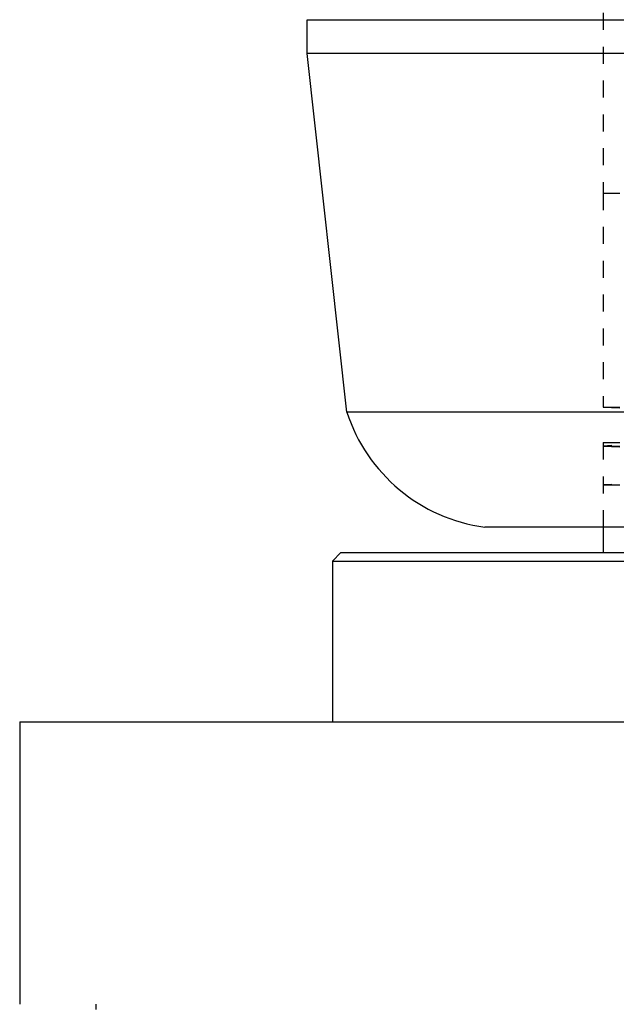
# Model space of a CAD drawing. Extents: x -90 to 90, y -1 to 976.
# Tile 2 of 11: x -80 to -44, y 288 to 347. Entities that reach past the tile are written whole.
import ezdxf

# ---------------------------------------------------------------- set-up
doc = ezdxf.new("R2010")
doc.units = 0
doc.linetypes.add('DASHED', pattern=[2, 1, -1])
doc.layers.add('AM_0', color=7, linetype='CONTINUOUS')
doc.layers.add('AM_3', color=7, linetype='DASHED')

msp = doc.modelspace()

# ---------------------------------------------------------------- linework, layer by layer
at = {"layer": 'AM_0', "color": 7, "linetype": 'CONTINUOUS'}
for p, q in [((-62.5, 346.5), (62.5, 346.5)), ((-62.5, 344.5), (-62.5, 346.5)), ((-60.15, 323.3), (-62.5, 344.5)), ((62.5, 344.5), (-62.5, 344.5)), ((-42.35, 323.3), (-60.15, 323.3)), ((52, 316.5), (-52, 316.5)), ((-45, 316.5), (-45, 315)), ((-60.5, 315), (-61, 314.5)), ((-60.5, 315), (60.5, 315)), ((-61, 314.5), (-61, 305)), ((-61, 314.5), (-21.855, 314.5)), ((-79.5, 305), (-79.5, 288.3)), ((-79.5, 305), (79.5, 305)), ((-75, 288.3), (-75, 288))]:
    msp.add_line(p, q, dxfattribs=at)
msp.add_arc((-50.645, 326.408), 10, 198.10623, 262.21351, dxfattribs=at)
at = {"layer": 'AM_3', "color": 6, "linetype": 'DASHED'}
for p, q in [((-45, 348.9), (-45, 336.25)), ((-45, 336.25), (45, 336.25)), ((-45, 336.25), (-45, 323.6)), ((-45, 336.25), (0, 336.25)), ((-45, 323.6), (-22.5, 322.45)), ((-45, 323.6), (45, 323.6)), ((-22.5, 322.45), (-45, 321.3)), ((-45, 321.5), (45, 321.5)), ((-45, 321.5), (-45, 316.5)), ((-45, 321.5), (45, 321.5)), ((-45, 321.3), (-22.5, 320.15)), ((-45, 321.3), (45, 321.3)), ((-22.5, 320.15), (-45, 319)), ((-45, 319), (45, 319))]:
    msp.add_line(p, q, dxfattribs=at)

doc.saveas('drawing.dxf')
